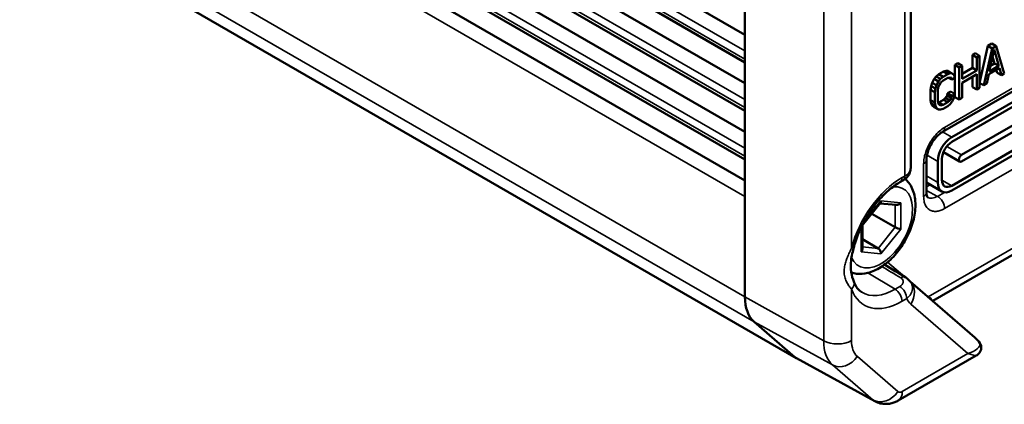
# Model space of a CAD drawing. Header units: millimetres. Extents: x 10 to 634, y 10 to 422.
# Tile 11 of 97: x 60 to 109, y 310 to 329. Entities that reach past the tile are written whole.
import ezdxf

# ---------------------------------------------------------------- set-up
doc = ezdxf.new("R2010")
doc.units = ezdxf.units.MM
doc.header["$LTSCALE"] = 2
doc.layers.add('Visible (ANSI)', color=7, linetype='Continuous', lineweight=50)
doc.layers.add('Visible Narrow (ANSI)', color=7, linetype='Continuous', lineweight=35)

msp = doc.modelspace()

# ---------------------------------------------------------------- linework, layer by layer
at = {"layer": 'Visible (ANSI)'}
for p, q in [((96.228, 328.223), (34.356, 363.945)), ((96.228, 326.829), (34.106, 362.695)), ((34.356, 361.496), (96.228, 325.774)), ((34.106, 360.246), (96.228, 324.38)), ((34.356, 359.046), (96.228, 323.324)), ((34.106, 357.797), (96.228, 321.93)), ((96.228, 320.875), (34.356, 356.597)), ((98.816, 311.909), (36.591, 347.835)), ((96.228, 314.998), (96.228, 339.407)), ((138.827, 333.918), (105.699, 314.792)), ((104.585, 321.503), (104.585, 332.416)), ((108.476, 327.66), (108.684, 327.78)), ((108.684, 327.78), (108.892, 327.649)), ((96.228, 327.407), (96.228, 326.999)), ((107.696, 327.21), (107.852, 327.3)), ((107.852, 327.3), (108.059, 327.168)), ((108.06, 325.787), (108.476, 327.66)), ((108.28, 325.675), (108.692, 327.534)), ((108.476, 327.66), (108.692, 327.534)), ((108.792, 327.482), (108.551, 326.375)), ((108.692, 327.534), (108.892, 327.649)), ((109.033, 326.654), (108.792, 327.482)), ((108.892, 327.649), (109.305, 326.267)), ((106.812, 326.7), (106.968, 326.79)), ((106.968, 326.79), (107.175, 326.658)), ((107.696, 326.55), (107.696, 327.21)), ((107.696, 327.21), (107.914, 327.084)), ((107.914, 327.084), (108.059, 327.168)), ((107.914, 326.424), (107.914, 327.084)), ((108.059, 327.168), (108.059, 325.548)), ((108.613, 326.663), (108.814, 326.778)), ((108.814, 326.778), (108.714, 327.122)), ((108.814, 326.778), (109.033, 326.654)), ((105.876, 326.125), (106.006, 326.234)), ((106.006, 326.234), (106.24, 326.369)), ((106.006, 326.234), (106.219, 326.106)), ((111.864, 326.597), (106.195, 323.323)), ((106.219, 326.106), (106.452, 326.24)), ((106.24, 326.369), (106.37, 326.41)), ((106.24, 326.369), (106.452, 326.24)), ((106.37, 326.41), (106.474, 326.4)), ((106.37, 326.41), (106.58, 326.28)), ((106.452, 326.24), (106.58, 326.28)), ((106.474, 326.4), (106.683, 326.271)), ((106.58, 326.28), (106.683, 326.271)), ((106.683, 326.271), (106.785, 326.193)), ((106.812, 325.067), (106.812, 326.7)), ((106.812, 326.7), (107.03, 326.574)), ((107.03, 326.574), (107.175, 326.658)), ((107.03, 324.954), (107.03, 326.574)), ((107.175, 326.658), (107.175, 325.997)), ((107.175, 326.249), (107.696, 326.55)), ((107.175, 325.997), (107.914, 326.424)), ((107.914, 326.229), (107.175, 325.802)), ((107.696, 326.55), (107.914, 326.424)), ((107.914, 325.464), (107.914, 326.229)), ((108.528, 326.236), (108.424, 325.759)), ((109.056, 326.541), (108.528, 326.236)), ((108.551, 326.375), (109.033, 326.654)), ((108.944, 326.297), (108.899, 326.45)), ((108.944, 326.297), (109.16, 326.184)), ((109.16, 326.184), (109.056, 326.541)), ((109.305, 326.267), (109.16, 326.184)), ((105.616, 325.627), (105.668, 325.796)), ((105.668, 325.796), (105.772, 325.995)), ((105.668, 325.796), (105.885, 325.673)), ((105.772, 325.995), (105.876, 326.125)), ((105.772, 325.995), (105.988, 325.87)), ((105.876, 326.125), (106.091, 325.997)), ((105.885, 325.673), (105.988, 325.87)), ((105.988, 325.87), (106.091, 325.997)), ((106.112, 325.813), (106.032, 325.696)), ((106.091, 325.997), (106.219, 326.106)), ((106.218, 325.909), (106.112, 325.813)), ((106.453, 326.045), (106.218, 325.909)), ((106.559, 326.071), (106.453, 326.045)), ((106.485, 326.053), (106.665, 325.959)), ((106.639, 326.046), (106.559, 326.071)), ((106.665, 325.959), (106.639, 326.046)), ((106.658, 323.059), (111.608, 325.917)), ((106.81, 326.043), (106.665, 325.959)), ((106.785, 326.193), (106.81, 326.043)), ((107.175, 325.802), (107.175, 325.037)), ((107.696, 325.577), (107.696, 326.103)), ((108.06, 325.787), (108.28, 325.675)), ((108.424, 325.759), (108.28, 325.675)), ((105.59, 325.438), (105.616, 325.627)), ((105.59, 324.917), (105.59, 325.438)), ((105.59, 325.438), (105.808, 325.319)), ((105.616, 325.627), (105.834, 325.506)), ((105.808, 325.319), (105.834, 325.506)), ((105.808, 324.798), (105.808, 325.319)), ((105.834, 325.506), (105.885, 325.673)), ((105.979, 325.559), (105.953, 325.403)), ((105.953, 325.403), (105.953, 324.881)), ((106.032, 325.696), (105.979, 325.559)), ((106.422, 325.154), (106.448, 325.273)), ((106.448, 325.273), (106.604, 325.364)), ((106.448, 325.273), (106.665, 325.147)), ((106.604, 325.364), (106.81, 325.231)), ((111.608, 325.672), (106.658, 322.814)), ((106.665, 325.147), (106.81, 325.231)), ((106.81, 325.231), (106.785, 325.052)), ((107.696, 325.577), (107.914, 325.464)), ((108.059, 325.548), (107.914, 325.464)), ((96.228, 324.549), (96.228, 324.957)), ((105.616, 324.758), (105.59, 324.917)), ((105.59, 324.917), (105.808, 324.798)), ((105.668, 324.649), (105.616, 324.758)), ((105.616, 324.758), (105.834, 324.641)), ((105.834, 324.641), (105.808, 324.798)), ((105.953, 324.881), (105.979, 324.755)), ((105.97, 324.801), (106.006, 324.81)), ((105.979, 324.755), (106.032, 324.68)), ((106.006, 324.81), (106.24, 324.945)), ((106.006, 324.81), (106.218, 324.681)), ((106.218, 324.681), (106.453, 324.817)), ((106.24, 324.945), (106.344, 325.04)), ((106.24, 324.945), (106.453, 324.817)), ((106.344, 325.04), (106.422, 325.154)), ((106.344, 325.04), (106.559, 324.913)), ((106.422, 325.154), (106.639, 325.031)), ((106.453, 324.817), (106.559, 324.913)), ((106.559, 324.913), (106.639, 325.031)), ((106.683, 324.856), (106.58, 324.729)), ((106.639, 325.031), (106.665, 325.147)), ((106.785, 325.052), (106.683, 324.856)), ((106.812, 325.067), (107.03, 324.954)), ((107.175, 325.037), (107.03, 324.954)), ((105.772, 324.571), (105.668, 324.649)), ((105.668, 324.649), (105.885, 324.533)), ((105.772, 324.571), (105.988, 324.455)), ((105.885, 324.533), (105.834, 324.641)), ((105.988, 324.455), (105.885, 324.533)), ((106.091, 324.446), (105.988, 324.455)), ((106.002, 324.723), (106.112, 324.655)), ((106.032, 324.68), (106.112, 324.655)), ((106.219, 324.486), (106.091, 324.446)), ((106.112, 324.655), (106.218, 324.681)), ((106.452, 324.62), (106.219, 324.486)), ((106.58, 324.729), (106.452, 324.62)), ((107.153, 322.161), (111.113, 324.447)), ((111.113, 324.12), (107.153, 321.834)), ((106.658, 320.609), (111.608, 323.467)), ((106.658, 320.364), (111.608, 323.222)), ((96.228, 322.1), (96.228, 322.508)), ((106.236, 322.296), (107.053, 321.824)), ((105.384, 321.92), (105.384, 320.272)), ((105.951, 320.773), (105.951, 321.834)), ((106.163, 321.957), (106.163, 320.895)), ((104.044, 320.785), (104.188, 320.868)), ((106.158, 320.315), (105.384, 320.762)), ((105.384, 320.716), (105.424, 320.739)), ((96.228, 320.058), (96.228, 314.998)), ((105.242, 319.955), (105.242, 319.955)), ((102.145, 318.604), (103.06, 319.743)), ((103.035, 319.712), (103.86, 319.638)), ((103.803, 318.512), (102.62, 319.195)), ((102.147, 317.413), (102.147, 318.607)), ((102.946, 317.446), (102.147, 317.907)), ((101.479, 315.537), (101.478, 315.537)), ((107.824, 312.952), (104.562, 315.776)), ((96.693, 313.736), (98.738, 311.965)), ((98.738, 311.965), (96.693, 313.736)), ((102.775, 309.735), (98.826, 311.904)), ((107.891, 312.039), (103.956, 309.767))]:
    msp.add_line(p, q, dxfattribs=at)
msp.add_arc((107.744, 312.443), 0.4, 345.4446, 33.2735, dxfattribs=at)
for centre, major_axis, ratio, start_param, end_param in [((106.658, 322.242), (-0.5, -0.866), 0.57735, 3.926991, 5.497787), ((106.658, 322.242), (-0.35, -0.606), 0.57735, 3.926991, 5.497787), ((107.153, 321.997), (-0.1, -0.173), 0.57735, 3.926991, 7.068583), ((103.938, 321.301), (0.25, -0.433), 0.57735, 0, 0.000034), ((106.658, 321.181), (-0.5, -0.866), 0.57735, 5.497787, 7.068583), ((106.658, 321.181), (-0.35, -0.606), 0.57735, 5.497787, 7.068583), ((102.946, 319.92), (-0.085, 0.2), 0.565745, 3.435599, 4.067518), ((105.945, 320.885), (-0.513, -0.859), 0.576914, 0.026084, 0.026157), ((103.945, 319.831), (-0.169, -0.154), 0.697897, 0.568144, 1.788069), ((101.947, 318.678), (-0.199, 0.07), 0.218388, 2.776975, 3.064849), ((103.945, 318.499), (0.199, -0.07), 0.218384, 4.003723, 5.574531), ((101.947, 317.346), (-0.169, -0.154), 0.697902, 1.788038, 2.573442), ((102.946, 317.257), (0.085, -0.2), 0.565736, 0.925912, 2.49672), ((98.35, 316.223), (-1.5, -2.598), 0.57735, 5.497787, 6.172528), ((98.35, 316.223), (-1.5, -2.598), 0.57735, 5.497787, 6.172528), ((107.744, 312.443), (0.334, 0.22), 0.06883, 6.283152, 6.283186), ((107.744, 312.443), (0.387, -0.101), 0.962614, 6.283, 6.283202), ((99.566, 313.208), (-0.75, -1.299), 0.57735, 6.172528, 6.295528), ((99.566, 313.208), (-0.75, -1.299), 0.57735, 6.172528, 6.295528)]:
    msp.add_ellipse(centre, major_axis=major_axis, ratio=ratio, start_param=start_param, end_param=end_param, dxfattribs=at)
for points, knots in [([(106.195, 323.323), (106.139, 323.292), (106.078, 323.248), (105.954, 323.141), (105.889, 323.076), (105.764, 322.926), (105.702, 322.839), (105.591, 322.655), (105.541, 322.555), (105.462, 322.357), (105.431, 322.257), (105.393, 322.075), (105.384, 321.991), (105.384, 321.92)], [0, 0, 0, 0, 0.0283828, 0.0283828, 0.0580958, 0.0580958, 0.0897539, 0.0897539, 0.1226489, 0.1226489, 0.1556678, 0.1556678, 0.1872745, 0.1872745, 0.1872745, 0.1872745]), ([(104.585, 321.503), (104.585, 321.427), (104.572, 321.351), (104.521, 321.209), (104.484, 321.142), (104.39, 321.019), (104.33, 320.963), (104.24, 320.899), (104.215, 320.883), (104.188, 320.868)], [0.00001109, 0.00001109, 0.00001109, 0.00001109, 0.02404881, 0.02404881, 0.04803103, 0.04803103, 0.07384575, 0.07384575, 0.08341786, 0.08341786, 0.08341786, 0.08341786]), ([(101.588, 316.226), (101.674, 316.197), (101.763, 316.178), (102.042, 316.144), (102.234, 316.161), (102.646, 316.264), (102.864, 316.363), (103.298, 316.637), (103.513, 316.818), (103.907, 317.235), (104.085, 317.47), (104.391, 317.972), (104.518, 318.238), (104.712, 318.779), (104.778, 319.055), (104.837, 319.596), (104.83, 319.862), (104.725, 320.347), (104.632, 320.569), (104.435, 320.827), (104.375, 320.892), (104.308, 320.95)], [0.901963, 0.901963, 0.901963, 0.901963, 1.027698, 1.027698, 1.294449, 1.294449, 1.615819, 1.615819, 1.966436, 1.966436, 2.315222, 2.315222, 2.660927, 2.660927, 3.008588, 3.008588, 3.360055, 3.360055, 3.690768, 3.690768, 3.813454, 3.813454, 3.813454, 3.813454]), ([(104.044, 320.785), (103.853, 320.674), (103.656, 320.533), (103.269, 320.197), (103.079, 320.002), (102.72, 319.572), (102.551, 319.337), (102.248, 318.843), (102.114, 318.584), (101.888, 318.059), (101.797, 317.794), (101.73, 317.536)], [4.712389, 4.712389, 4.712389, 4.712389, 4.958961, 4.958961, 5.205532, 5.205532, 5.452104, 5.452104, 5.698676, 5.698676, 5.945248, 5.945248, 5.945248, 5.945248]), ([(105.384, 320.272), (105.384, 320.205), (105.392, 320.147), (105.413, 320.069), (105.425, 320.045), (105.441, 320.02), (105.445, 320.018), (105.445, 320.018), (105.445, 320.018), (105.445, 320.018)], [0, 0, 0, 0, 0.02998358, 0.02998358, 0.05792554, 0.05792554, 0.08831783, 0.08831783, 0.0949574, 0.0949574, 0.0949574, 0.0949574]), ([(101.73, 317.536), (101.667, 317.291), (101.607, 317.059), (101.551, 316.635), (101.554, 316.436), (101.613, 316.074), (101.662, 315.91), (101.715, 315.767)], [0, 0, 0, 0, 0.0811287, 0.0811287, 0.1610715, 0.1610715, 0.2341169, 0.2341169, 0.2341169, 0.2341169]), ([(104.337, 315.977), (104.416, 315.929), (104.487, 315.869), (104.559, 315.78), (104.573, 315.763), (104.585, 315.744)], [0, 0, 0, 0, 0.0290412, 0.0290412, 0.03614224, 0.03614224, 0.03614224, 0.03614224]), ([(101.715, 315.767), (101.735, 315.713), (101.756, 315.664), (101.803, 315.572), (101.828, 315.53), (101.88, 315.453), (101.907, 315.418), (101.964, 315.355), (101.994, 315.326), (102.055, 315.275), (102.087, 315.252), (102.12, 315.232)], [0.3379374, 0.3379374, 0.3379374, 0.3379374, 0.4249609, 0.4249609, 0.5119845, 0.5119845, 0.5990081, 0.5990081, 0.6860317, 0.6860317, 0.7730553, 0.7730553, 0.7730553, 0.7730553]), ([(108.131, 312.342), (108.118, 312.292), (108.096, 312.244), (108.041, 312.161), (108.008, 312.126), (107.946, 312.074), (107.918, 312.055), (107.891, 312.039)], [0, 0, 0, 0, 0.01703335, 0.01703335, 0.03395634, 0.03395634, 0.0474004, 0.0474004, 0.0474004, 0.0474004]), ([(103.956, 309.767), (103.902, 309.736), (103.844, 309.708), (103.717, 309.657), (103.648, 309.635), (103.497, 309.604), (103.415, 309.594), (103.24, 309.594), (103.147, 309.604), (102.959, 309.65), (102.864, 309.687), (102.775, 309.735)], [4.712389, 4.712389, 4.712389, 4.712389, 4.867, 4.867, 5.0216111, 5.0216111, 5.1762221, 5.1762221, 5.3308332, 5.3308332, 5.4854442, 5.4854442, 5.4854442, 5.4854442])]:
    msp.add_open_spline(points, degree=3, knots=knots, dxfattribs=at)
for points in [[(103.269, 316.63), (103.625, 316.412), (103.981, 316.195), (104.337, 315.977)], [(104.585, 315.744), (104.585, 315.744), (104.585, 315.744), (104.585, 315.744)], [(107.824, 312.952), (107.921, 312.868), (108.008, 312.77), (108.078, 312.663)]]:
    msp.add_open_spline(points, degree=3, dxfattribs=at)
at = {"layer": 'Visible Narrow (ANSI)'}
for p, q in [((96.228, 327.407), (34.003, 363.333)), ((96.228, 326.999), (34.003, 362.924)), ((34.003, 360.883), (96.228, 324.957)), ((34.003, 360.475), (96.228, 324.549)), ((34.003, 358.434), (96.228, 322.508)), ((34.003, 358.025), (96.228, 322.1)), ((96.228, 320.058), (34.003, 355.984)), ((96.228, 314.998), (34.003, 350.924)), ((96.693, 313.736), (34.468, 349.662)), ((98.738, 311.965), (36.513, 347.891)), ((100.198, 312.785), (100.198, 337.194)), ((139.323, 334.543), (105.465, 314.995)), ((101.6, 317.457), (101.6, 332.536)), ((104.292, 321.097), (104.292, 332.005)), ((111.968, 326.826), (106.298, 323.552)), ((106.075, 323.396), (106.075, 323.396)), ((106.197, 323.325), (106.658, 323.059)), ((106.298, 319.455), (111.968, 322.729)), ((106.408, 322.591), (107.153, 322.161)), ((105.311, 322.204), (105.311, 322.204)), ((105.408, 322.148), (105.951, 321.834)), ((105.238, 321.715), (105.238, 320.068)), ((104.148, 321.014), (104.292, 321.097)), ((105.951, 320.773), (105.384, 321.1)), ((106.658, 320.609), (106.163, 320.895)), ((105.384, 320.554), (105.565, 320.658)), ((105.384, 320.369), (105.938, 320.071)), ((105.938, 320.071), (106.286, 320.272)), ((102.195, 318.728), (103.087, 319.839)), ((103.087, 319.839), (104.086, 319.749)), ((103.803, 319.643), (103.803, 318.512)), ((104.086, 319.749), (104.086, 318.418)), ((102.088, 317.265), (102.088, 318.515)), ((103.803, 318.512), (102.946, 317.446)), ((104.086, 318.418), (103.087, 317.175)), ((102.946, 317.446), (102.147, 317.517)), ((103.087, 317.175), (102.088, 317.265)), ((104.282, 316.011), (103.424, 316.754)), ((103.801, 315.384), (102.422, 316.208)), ((101.6, 312.792), (101.6, 315.389)), ((104.041, 315.523), (103.801, 315.384)), ((96.228, 314.998), (100.198, 312.785)), ((104.388, 314.915), (104.148, 314.776)), ((107.473, 312.136), (104.586, 314.637)), ((100.648, 311.563), (96.693, 313.736)), ((102.693, 309.792), (98.738, 311.965)), ((103.94, 310.22), (101.895, 311.991)), ((107.473, 312.136), (104.163, 310.225)), ((102.693, 309.792), (100.648, 311.563))]:
    msp.add_line(p, q, dxfattribs=at)
for centre, major_axis, ratio, start_param, end_param in [((105.945, 323.756), (0.25, -0.433), 0.57735, 0.00007, 0.785398), ((104.884, 321.92), (0.5, 0), 0.57735, 5.497787, 6.283139), ((104.148, 317.895), (1.91, 3.308), 0.57735, 0.785398, 2.018257), ((103.794, 321.218), (0.25, -0.433), 0.57735, 0, 0.785398), ((103.938, 321.301), (0.25, -0.433), 0.57735, 0.000034, 0.785398), ((103.087, 318.507), (-1.125, -1.949), 0.57735, 5.864505, 9.815246), ((104.884, 320.272), (0.5, 0), 0.57735, 5.497787, 6.283185), ((105.945, 320.885), (-0.513, -0.859), 0.576914, 0.026157, 0.793959), ((105.945, 319.66), (0.25, -0.433), 0.57735, 0.785398, 2.373648), ((101.246, 317.662), (0.484, -0.125), 0.35328, 5.618076, 6.283185), ((103.087, 318.507), (-1.125, -1.949), 0.57735, 5.672286, 5.672441), ((5150.135, 3113.7), (7058.983, -163.619), 0.582122, 3.929385, 3.929577), ((104.077, 315.551), (0.261, 0.427), 0.573467, 0.000042, 0.799404), ((101.246, 315.593), (0.469, 0.173), 0.736111, 5.261512, 6.283191), ((104.148, 317.895), (-1.91, -3.308), 0.57735, 5.835725, 7.068583), ((103.801, 318.095), (-1.66, -2.875), 0.57735, 6.270842, 7.068583), ((103.794, 314.98), (-0.25, 0.433), 0.57735, 3.926991, 5.480334), ((104.035, 315.119), (-0.25, 0.433), 0.57735, 3.926999, 5.480329), ((103.879, 315.045), (0.655, 0.756), 0.811503, 4.867311, 6.228808), ((105.172, 315.63), (-0.393, -1.107), 0.704281, 5.636003, 6.015071), ((104.751, 315.429), (-1.116, 0.539), 0.092455, 2.322078, 2.380987), ((105.877, 314.731), (-0.333, -0.373), 0.845919, 4.830799, 4.867253), ((100.892, 313.2), (1, 0), 0.57735, 3.944444, 5.497787), ((102.251, 313.97), (-1.452, -2.515), 0.57735, 5.497787, 6.172528), ((102.946, 313.569), (-0.952, -1.649), 0.57735, 5.497787, 6.172528), ((106.767, 312.545), (1.31, 0.09), 0.405253, 5.254158, 6.317679), ((107.744, 312.443), (0.334, 0.22), 0.06883, 6.079589, 6.283152), ((107.744, 312.443), (0.387, -0.101), 0.962614, 0.000017, 0.840044), ((101.187, 312.399), (-0.655, -0.756), 0.811503, 0.172376, 1.725719), ((106.767, 312.544), (1.13, -0.499), 0.09396, 5.429054, 6.21461), ((103.233, 310.628), (-0.655, -0.756), 0.811503, 0.172376, 1.725719), ((104.163, 310.555), (-0.202, -0.35), 0.57735, 6.172528, 7.068583), ((103.456, 310.633), (0.5, -0.866), 0.57735, 0, 0.785398), ((103.468, 310.956), (-0.702, -1.216), 0.57735, 6.172528, 6.295528)]:
    msp.add_ellipse(centre, major_axis=major_axis, ratio=ratio, start_param=start_param, end_param=end_param, dxfattribs=at)
for points, knots in [([(106.298, 323.552), (106.207, 323.5), (106.119, 323.436), (106.035, 323.362), (105.95, 323.288), (105.868, 323.204), (105.792, 323.111), (105.715, 323.018), (105.643, 322.917), (105.582, 322.817), (105.52, 322.717), (105.469, 322.617), (105.427, 322.523), (105.385, 322.43), (105.353, 322.342), (105.326, 322.255), (105.299, 322.168), (105.278, 322.083), (105.263, 321.993), (105.247, 321.904), (105.238, 321.81), (105.238, 321.715)], [0, 0, 0, 0, 0.142857, 0.142857, 0.142857, 0.285714, 0.285714, 0.285714, 0.428571, 0.428571, 0.428571, 0.571429, 0.571429, 0.571429, 0.714286, 0.714286, 0.714286, 0.857143, 0.857143, 0.857143, 1, 1, 1, 1]), ([(104.292, 321.097), (104.36, 321.136), (104.418, 321.181), (104.463, 321.228), (104.508, 321.276), (104.541, 321.327), (104.561, 321.377), (104.577, 321.42), (104.585, 321.463), (104.585, 321.503)], [0, 0, 0, 0, 0.1666667, 0.1666667, 0.1666667, 0.3333333, 0.3333333, 0.3333333, 0.4726716, 0.4726716, 0.4726716, 0.4726716]), ([(105.238, 320.068), (105.238, 319.962), (105.249, 319.868), (105.271, 319.783), (105.293, 319.697), (105.325, 319.621), (105.367, 319.557), (105.408, 319.493), (105.46, 319.44), (105.516, 319.401), (105.572, 319.363), (105.633, 319.339), (105.693, 319.325), (105.753, 319.311), (105.813, 319.308), (105.875, 319.313), (105.937, 319.317), (106, 319.33), (106.07, 319.352), (106.14, 319.375), (106.217, 319.408), (106.298, 319.455)], [0, 0, 0, 0, 0.142857, 0.142857, 0.142857, 0.285714, 0.285714, 0.285714, 0.428571, 0.428571, 0.428571, 0.571429, 0.571429, 0.571429, 0.714286, 0.714286, 0.714286, 0.857143, 0.857143, 0.857143, 1, 1, 1, 1]), ([(101.6, 315.389), (101.562, 315.43), (101.522, 315.477), (101.483, 315.531), (101.443, 315.586), (101.404, 315.647), (101.368, 315.718), (101.332, 315.788), (101.299, 315.867), (101.275, 315.95), (101.25, 316.033), (101.235, 316.121), (101.229, 316.208), (101.223, 316.296), (101.227, 316.383), (101.239, 316.467), (101.251, 316.552), (101.27, 316.633), (101.293, 316.712), (101.316, 316.79), (101.343, 316.865), (101.373, 316.941), (101.402, 317.017), (101.436, 317.095), (101.474, 317.18), (101.512, 317.265), (101.555, 317.357), (101.6, 317.457)], [0.0000003, 0.0000003, 0.0000003, 0.0000003, 0.1111111, 0.1111111, 0.1111111, 0.2222222, 0.2222222, 0.2222222, 0.3333333, 0.3333333, 0.3333333, 0.4444444, 0.4444444, 0.4444444, 0.5555556, 0.5555556, 0.5555556, 0.6666667, 0.6666667, 0.6666667, 0.7777778, 0.7777778, 0.7777778, 0.8888889, 0.8888889, 0.8888889, 1, 1, 1, 1]), ([(104.083, 315.955), (104.117, 315.934), (104.144, 315.911), (104.165, 315.885), (104.185, 315.86), (104.199, 315.832), (104.206, 315.804), (104.213, 315.776), (104.213, 315.749), (104.208, 315.723), (104.203, 315.697), (104.193, 315.674), (104.18, 315.652), (104.166, 315.629), (104.149, 315.608), (104.127, 315.586), (104.104, 315.565), (104.076, 315.543), (104.041, 315.523)], [0.0000005, 0.0000005, 0.0000005, 0.0000005, 0.1666667, 0.1666667, 0.1666667, 0.3333333, 0.3333333, 0.3333333, 0.5, 0.5, 0.5, 0.6666667, 0.6666667, 0.6666667, 0.8333333, 0.8333333, 0.8333333, 1, 1, 1, 1]), ([(104.585, 315.744), (104.605, 315.714), (104.622, 315.683), (104.636, 315.652), (104.658, 315.598), (104.672, 315.542), (104.676, 315.487), (104.68, 315.433), (104.676, 315.38), (104.665, 315.33), (104.664, 315.325), (104.663, 315.321), (104.662, 315.316), (104.651, 315.271), (104.636, 315.229), (104.615, 315.187), (104.592, 315.141), (104.564, 315.096), (104.527, 315.05), (104.49, 315.005), (104.444, 314.958), (104.388, 314.915)], [0.2021328, 0.2021328, 0.2021328, 0.2021328, 0.2857143, 0.2857143, 0.2857143, 0.4285714, 0.4285714, 0.4285714, 0.5714286, 0.5714286, 0.5714286, 0.5849996, 0.5849996, 0.5849996, 0.7142857, 0.7142857, 0.7142857, 0.8571429, 0.8571429, 0.8571429, 0.9999998, 0.9999998, 0.9999998, 0.9999998]), ([(105.646, 314.838), (105.646, 314.848), (105.645, 314.858), (105.642, 314.867), (105.635, 314.89), (105.619, 314.91), (105.598, 314.927), (105.578, 314.944), (105.553, 314.957), (105.524, 314.967)], [0.3976242, 0.3976242, 0.3976242, 0.3976242, 0.5, 0.5, 0.5, 0.75, 0.75, 0.75, 1, 1, 1, 1]), ([(107.824, 312.952), (107.854, 312.925), (107.883, 312.898), (107.91, 312.869), (107.94, 312.838), (107.969, 312.805), (107.996, 312.769), (108.024, 312.733), (108.05, 312.694), (108.074, 312.653)], [0.2748405, 0.2748405, 0.2748405, 0.2748405, 0.5, 0.5, 0.5, 0.75, 0.75, 0.75, 1, 1, 1, 1])]:
    msp.add_open_spline(points, degree=3, knots=knots, dxfattribs=at)

doc.saveas('drawing.dxf')
